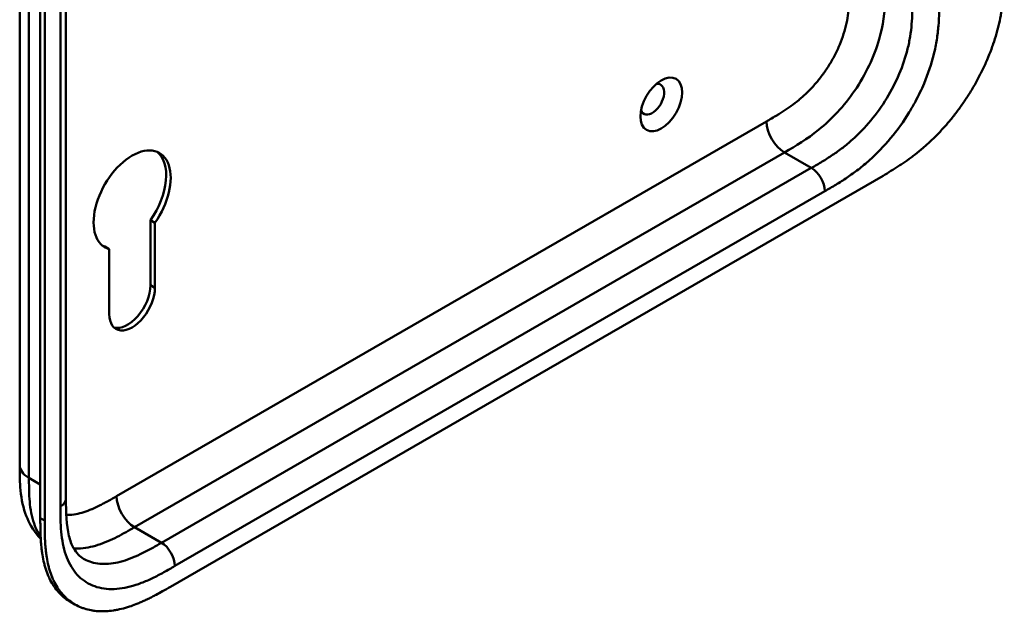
# Model space of a CAD drawing. Header units: millimetres. Extents: x 20 to 833, y 20 to 574.
# Tile 9 of 22: x 353 to 415, y 130 to 168. Entities that reach past the tile are written whole.
import ezdxf

# ---------------------------------------------------------------- set-up
doc = ezdxf.new("R2010")
doc.units = ezdxf.units.MM
doc.header["$LTSCALE"] = 2
doc.layers.add('Sichtbare Kanten(DIN)', color=7, linetype='Continuous', lineweight=50)
doc.layers.add('Sichtbare tangentiale Kanten(DIN)', color=7, linetype='Continuous', lineweight=50)

msp = doc.modelspace()

# ---------------------------------------------------------------- linework, layer by layer
at = {"layer": 'Sichtbare Kanten(DIN)'}
for p, q in [((356.191, 199.222), (356.191, 137.354)), ((354.575, 136.124), (354.575, 198.646)), ((354.849, 198.487), (354.849, 135.966)), ((362.78, 131.797), (407.73, 157.749)), ((361.524, 150.831), (361.524, 154.938)), ((361.807, 154.775), (361.524, 154.938)), ((361.807, 154.775), (361.807, 150.668)), ((358.922, 153.11), (358.639, 153.273)), ((358.922, 149.002), (358.922, 153.11)), ((353.274, 139.477), (353.274, 139.477)), ((356.191, 137.354), (356.191, 137.354)), ((356.758, 130.679), (356.483, 130.837))]:
    msp.add_line(p, q, dxfattribs=at)
msp.add_ellipse((393.74, 162.246), major_axis=(0.93, 1.611), ratio=0.57735, dxfattribs=at)
for centre, major_axis, start_param, end_param in [((393.174, 162.573), (-0.53, -0.918), 5.827281, 9.880682), ((360.365, 156.204), (-1.72, -2.979), 1.420167, 6.433735), ((360.082, 156.367), (1.72, 2.979), 4.561759, 6.200871), ((360.082, 156.367), (-1.72, -2.979), 0.082315, 0.15055), ((360.365, 149.835), (-1.02, -1.767), 5.497787, 8.63938), ((360.082, 149.999), (-1.02, -1.767), 0.139096, 2.356194)]:
    msp.add_ellipse(centre, major_axis=major_axis, ratio=0.57735, start_param=start_param, end_param=end_param, dxfattribs=at)
for points, knots in [([(353.274, 139.477), (353.274, 150.364), (353.274, 161.25), (353.274, 181.873), (353.274, 191.609), (353.274, 201.345)], [0, 0, 0, 0, 10, 10, 18.943141, 18.943141, 18.943141, 18.943141]), ([(407.73, 157.749), (407.896, 157.845), (408.229, 158.042), (408.65, 158.306), (409.074, 158.588), (409.414, 158.83), (409.839, 159.154), (410.179, 159.433), (410.6, 159.805), (410.934, 160.122), (411.344, 160.542), (411.666, 160.897), (412.058, 161.361), (412.362, 161.748), (412.727, 162.249), (413.007, 162.663), (413.339, 163.194), (413.59, 163.627), (413.882, 164.175), (414.098, 164.619), (414.344, 165.176), (414.522, 165.622), (414.72, 166.177), (414.858, 166.618), (415.005, 167.162), (415.103, 167.59), (415.201, 168.115), (415.262, 168.527), (415.317, 169.029), (415.346, 169.421), (415.368, 169.899), (415.378, 170.366), (415.378, 170.731), (415.378, 170.912)], [0.0000069, 0.0000069, 0.0000069, 0.0000069, 0.0407043, 0.0814017, 0.1017504, 0.1424478, 0.1627965, 0.203494, 0.2238427, 0.2645401, 0.2848888, 0.3255862, 0.3459349, 0.3866323, 0.406981, 0.4476784, 0.4680271, 0.5087246, 0.5290733, 0.5697707, 0.5901194, 0.6308168, 0.6511655, 0.6918629, 0.7122116, 0.752909, 0.7732577, 0.8139552, 0.8343039, 0.8750013, 0.89535, 0.9360474, 0.9767448, 0.9767448, 0.9767448, 0.9767448]), ([(354.599, 134.824), (354.495, 134.929), (354.397, 135.041), (354.011, 135.538), (353.785, 135.976), (353.446, 136.959), (353.353, 137.519), (353.274, 138.548), (353.274, 139.022), (353.274, 139.477)], [0.305386, 0.305386, 0.305386, 0.305386, 0.437781, 0.437781, 0.869328, 0.869328, 1.366387, 1.366387, 1.785137, 1.785137, 1.785137, 1.785137]), ([(356.191, 137.354), (356.191, 136.491), (356.217, 135.651), (356.452, 134.705), (356.554, 134.442), (356.854, 133.908), (357.067, 133.699), (357.307, 133.56)], [0, 0, 0, 0, 0.793105, 0.793105, 1.173513, 1.173513, 1.750739, 1.750739, 1.750739, 1.750739]), ([(356.483, 130.837), (356.422, 130.872), (356.24, 130.986), (356.013, 131.164), (355.749, 131.419), (355.555, 131.649), (355.337, 131.967), (355.183, 132.245), (355.016, 132.62), (354.902, 132.941), (354.787, 133.365), (354.715, 133.721), (354.655, 134.137), (354.627, 134.42), (354.605, 134.708), (354.595, 134.902), (354.585, 135.145), (354.58, 135.341), (354.577, 135.586), (354.575, 135.831), (354.575, 136.027), (354.575, 136.124)], [-0.4787048, -0.4787048, -0.4787048, -0.4787048, -0.4583375, -0.4166713, -0.3958382, -0.354172, -0.3333389, -0.2916727, -0.2708396, -0.2291735, -0.2083404, -0.1666742, -0.1458411, -0.1145915, -0.1041749, -0.0833418, -0.0729253, -0.0520922, -0.0416756, -0.0208425, -0.0000095, -0.0000095, -0.0000095, -0.0000095]), ([(354.849, 135.966), (354.849, 135.869), (354.849, 135.673), (354.851, 135.428), (354.854, 135.183), (354.859, 134.987), (354.869, 134.743), (354.88, 134.55), (354.901, 134.262), (354.93, 133.978), (354.99, 133.563), (355.062, 133.207), (355.177, 132.782), (355.29, 132.461), (355.457, 132.086), (355.612, 131.808), (355.83, 131.49), (356.023, 131.261), (356.287, 131.005), (356.516, 130.827), (356.822, 130.636), (357.081, 130.51), (357.423, 130.386), (357.709, 130.314), (358.081, 130.256), (358.389, 130.237), (358.785, 130.246), (359.11, 130.279), (359.526, 130.353), (359.863, 130.436), (360.247, 130.556), (360.505, 130.649), (360.763, 130.752), (360.936, 130.826), (361.152, 130.923), (361.325, 131.005), (361.54, 131.112), (361.713, 131.201), (361.971, 131.338), (362.314, 131.528), (362.611, 131.699), (362.78, 131.797)], [0.0000095, 0.0000095, 0.0000095, 0.0000095, 0.0208425, 0.0416756, 0.0520922, 0.0729253, 0.0833418, 0.1041749, 0.1145915, 0.1458411, 0.1666742, 0.2083404, 0.2291735, 0.2708396, 0.2916727, 0.3333389, 0.354172, 0.3958382, 0.4166713, 0.4583375, 0.4791706, 0.5208368, 0.5416698, 0.583336, 0.6041691, 0.6458353, 0.6666684, 0.7083346, 0.7291677, 0.7708339, 0.7916669, 0.8229166, 0.8333331, 0.8541662, 0.8645828, 0.8854159, 0.8958324, 0.9166655, 0.927082, 0.9583317, 0.9999979, 0.9999979, 0.9999979, 0.9999979])]:
    msp.add_open_spline(points, degree=3, knots=knots, dxfattribs=at)
at = {"layer": 'Sichtbare tangentiale Kanten(DIN)'}
for p, q in [((355.839, 136.864), (355.839, 198.732)), ((359.386, 137.512), (400.376, 161.178)), ((360.517, 135.553), (401.507, 159.219)), ((403.205, 158.239), (401.507, 159.219)), ((362.214, 134.573), (403.205, 158.239)), ((404.053, 156.769), (363.063, 133.103)), ((361.807, 150.668), (361.524, 150.831)), ((353.859, 138.66), (354.575, 138.247)), ((354.849, 135.966), (354.575, 136.124)), ((362.214, 134.573), (360.517, 135.553))]:
    msp.add_line(p, q, dxfattribs=at)
for points, degree in [([(353.859, 200.528), (353.859, 169.594), (353.859, 138.66)], 2), ([(400.376, 161.178), (400.376, 160.457), (400.883, 159.579), (401.507, 159.219)], 3), ([(403.205, 158.239), (403.673, 157.968), (404.053, 157.31), (404.053, 156.769)], 3), ([(353.859, 138.66), (353.469, 138.886), (353.274, 139.181), (353.274, 139.477)], 3), ([(356.191, 137.354), (356.191, 137.177), (356.074, 136.999), (355.839, 136.864)], 3), ([(360.517, 135.553), (359.892, 135.914), (359.386, 136.791), (359.386, 137.512)], 3), ([(362.214, 134.573), (362.683, 134.302), (363.063, 133.644), (363.063, 133.103)], 3)]:
    msp.add_open_spline(points, degree=degree, dxfattribs=at)
for points, knots in [([(400.376, 161.178), (400.422, 161.205), (400.469, 161.232), (400.515, 161.258), (400.64, 161.331), (400.765, 161.404), (400.89, 161.478), (400.934, 161.504), (400.977, 161.529), (401.02, 161.555), (401.041, 161.568), (401.063, 161.582), (401.084, 161.595), (401.106, 161.608), (401.127, 161.621), (401.15, 161.635), (401.238, 161.689), (401.321, 161.741), (401.407, 161.797), (401.409, 161.798), (401.411, 161.799), (401.414, 161.801), (401.588, 161.913), (401.754, 162.026), (401.922, 162.148), (401.925, 162.15), (401.927, 162.152), (401.93, 162.153), (402.1, 162.277), (402.267, 162.406), (402.434, 162.546), (402.436, 162.547), (402.437, 162.548), (402.439, 162.549), (402.608, 162.691), (402.777, 162.843), (402.941, 163.002), (402.942, 163.003), (402.943, 163.004), (402.944, 163.005), (403.109, 163.166), (403.274, 163.339), (403.432, 163.519), (403.59, 163.7), (403.744, 163.89), (403.891, 164.088), (404.038, 164.285), (404.179, 164.491), (404.311, 164.701), (404.444, 164.914), (404.57, 165.134), (404.685, 165.356), (404.799, 165.577), (404.905, 165.804), (404.998, 166.03), (405.092, 166.255), (405.175, 166.484), (405.245, 166.709), (405.315, 166.932), (405.374, 167.157), (405.422, 167.377), (405.422, 167.378), (405.423, 167.38), (405.423, 167.381), (405.47, 167.597), (405.507, 167.81), (405.534, 168.02), (405.535, 168.023), (405.535, 168.026), (405.535, 168.029), (405.563, 168.237), (405.581, 168.441), (405.594, 168.649), (405.594, 168.652), (405.595, 168.655), (405.595, 168.657), (405.601, 168.76), (405.606, 168.859), (405.609, 168.959), (405.613, 169.063), (405.615, 169.165), (405.617, 169.266), (405.62, 169.463), (405.62, 169.657), (405.62, 169.851)], [0, 0, 0, 0, 0.049086, 0.049086, 0.049086, 0.181856, 0.181856, 0.181856, 0.227566, 0.227566, 0.227566, 0.250422, 0.250422, 0.250422, 0.273278, 0.273278, 0.273278, 0.362539, 0.362539, 0.362539, 0.364701, 0.364701, 0.364701, 0.544762, 0.544762, 0.544762, 0.547577, 0.547577, 0.547577, 0.72973, 0.72973, 0.72973, 0.73138, 0.73138, 0.73138, 0.916509, 0.916509, 0.916509, 0.917593, 0.917593, 0.917593, 1.105005, 1.105005, 1.105005, 1.29248, 1.29248, 1.29248, 1.479975, 1.479975, 1.479975, 1.668694, 1.668694, 1.668694, 1.856674, 1.856674, 1.856674, 2.043542, 2.043542, 2.043542, 2.228635, 2.228635, 2.228635, 2.229961, 2.229961, 2.229961, 2.411764, 2.411764, 2.411764, 2.414482, 2.414482, 2.414482, 2.594841, 2.594841, 2.594841, 2.597037, 2.597037, 2.597037, 2.686284, 2.686284, 2.686284, 2.778136, 2.778136, 2.778136, 2.956121, 2.956121, 2.956121, 2.956121]), ([(401.507, 159.219), (402.235, 159.638), (402.957, 160.069), (403.659, 160.634), (404.486, 161.3), (405.279, 162.147), (405.938, 163.113), (406.635, 164.135), (407.171, 165.275), (407.484, 166.369), (407.736, 167.25), (407.842, 168.095), (407.871, 168.9), (407.882, 169.22), (407.882, 169.534), (407.882, 169.851)], [0.000004, 0.000004, 0.000004, 0.000004, 0.743009, 0.743009, 0.743009, 1.617876, 1.617876, 1.617876, 2.543098, 2.543098, 2.543098, 3.288503, 3.288503, 3.288503, 3.584828, 3.584828, 3.584828, 3.584828]), ([(403.205, 158.239), (403.432, 158.37), (403.884, 158.631), (404.545, 159.048), (405.186, 159.508), (406.011, 160.193), (406.982, 161.199), (407.996, 162.614), (408.796, 164.168), (409.237, 165.494), (409.449, 166.54), (409.542, 167.318), (409.579, 168.092), (409.579, 168.61), (409.579, 168.871)], [59.615883, 59.615883, 59.615883, 59.615883, 59.859385, 60.102886, 60.346387, 60.589889, 61.076891, 61.563894, 62.050896, 62.537899, 62.7814, 63.024901, 63.268403, 63.511905, 63.511905, 63.511905, 63.511905]), ([(411.276, 168.871), (411.276, 168.61), (411.276, 168.072), (411.236, 167.221), (411.131, 166.336), (410.885, 165.12), (410.446, 163.797), (409.972, 162.808), (409.774, 162.44)], [59.615882, 59.615882, 59.615882, 59.615882, 59.859385, 60.102886, 60.346388, 60.589889, 61.076892, 61.376104, 61.376104, 61.376104, 61.376104]), ([(409.774, 162.44), (409.65, 162.209), (409.18, 161.389), (408.237, 160.073), (407.112, 158.909), (406.174, 158.131), (405.461, 157.619), (404.747, 157.17), (404.281, 156.901), (404.053, 156.769)], [61.376104, 61.376104, 61.376104, 61.376104, 61.563894, 62.050897, 62.537899, 62.7814, 63.024902, 63.268403, 63.511906, 63.511906, 63.511906, 63.511906]), ([(353.859, 138.66), (353.859, 138.455), (353.859, 138.244), (353.863, 138.034), (353.867, 137.8), (353.875, 137.568), (353.891, 137.344), (353.908, 137.099), (353.933, 136.863), (353.97, 136.636), (354.009, 136.399), (354.059, 136.172), (354.126, 135.952), (354.192, 135.731), (354.274, 135.521), (354.372, 135.328), (354.438, 135.196), (354.512, 135.072), (354.593, 134.955)], [0, 0, 0, 0, 0.200478, 0.200478, 0.200478, 0.423741, 0.423741, 0.423741, 0.666684, 0.666684, 0.666684, 0.9194, 0.9194, 0.9194, 1.173003, 1.173003, 1.173003, 1.345546, 1.345546, 1.345546, 1.345546]), ([(356.211, 136.326), (356.25, 136.325), (356.29, 136.324), (356.33, 136.325), (356.488, 136.327), (356.652, 136.344), (356.818, 136.374), (356.819, 136.374), (356.82, 136.375), (356.821, 136.375), (356.985, 136.405), (357.154, 136.448), (357.323, 136.502), (357.325, 136.502), (357.326, 136.503), (357.328, 136.503), (357.494, 136.557), (357.662, 136.62), (357.832, 136.693), (357.834, 136.694), (357.837, 136.695), (357.839, 136.697), (358.007, 136.769), (358.173, 136.848), (358.348, 136.937), (358.35, 136.938), (358.352, 136.939), (358.354, 136.94), (358.441, 136.984), (358.524, 137.028), (358.609, 137.074), (358.697, 137.121), (358.784, 137.169), (358.871, 137.218), (359.043, 137.315), (359.214, 137.414), (359.386, 137.512)], [1.072978, 1.072978, 1.072978, 1.072978, 1.120371, 1.120371, 1.120371, 1.307779, 1.307779, 1.307779, 1.308864, 1.308864, 1.308864, 1.49399, 1.49399, 1.49399, 1.49564, 1.49564, 1.49564, 1.677791, 1.677791, 1.677791, 1.6806, 1.6806, 1.6806, 1.860664, 1.860664, 1.860664, 1.862826, 1.862826, 1.862826, 1.952085, 1.952085, 1.952085, 2.043868, 2.043868, 2.043868, 2.225375, 2.225375, 2.225375, 2.225375]), ([(363.063, 133.103), (362.835, 132.972), (362.369, 132.703), (361.655, 132.328), (360.942, 132.017), (360.004, 131.711), (358.878, 131.575), (357.693, 131.861), (356.75, 132.601), (356.23, 133.565), (355.985, 134.498), (355.879, 135.261), (355.839, 136.065), (355.839, 136.603), (355.839, 136.864)], [41.227522, 41.227522, 41.227522, 41.227522, 41.471025, 41.714526, 41.958028, 42.201529, 42.688532, 43.175534, 43.662537, 44.149539, 44.39304, 44.636542, 44.880043, 45.123546, 45.123546, 45.123546, 45.123546]), ([(356.679, 134.22), (356.773, 134.213), (356.869, 134.21), (357.165, 134.214), (357.372, 134.235), (357.789, 134.311), (357.999, 134.365), (358.414, 134.498), (358.619, 134.575), (359.023, 134.749), (359.221, 134.843), (359.608, 135.041), (359.797, 135.143), (360.164, 135.349), (360.341, 135.451), (360.517, 135.553)], [2.195396, 2.195396, 2.195396, 2.195396, 2.316224, 2.316224, 2.559518, 2.559518, 2.790736, 2.790736, 3.008715, 3.008715, 3.213319, 3.213319, 3.405062, 3.405062, 3.584828, 3.584828, 3.584828, 3.584828]), ([(357.307, 133.56), (357.356, 133.532), (357.703, 133.348), (358.436, 133.171), (359.408, 133.287), (360.233, 133.555), (360.874, 133.835), (361.535, 134.181), (361.986, 134.441), (362.214, 134.573)], [43.092602, 43.092602, 43.092602, 43.092602, 43.175534, 43.662537, 44.14954, 44.393041, 44.636542, 44.880043, 45.123545, 45.123545, 45.123545, 45.123545])]:
    msp.add_open_spline(points, degree=3, knots=knots, dxfattribs=at)

doc.saveas('drawing.dxf')
